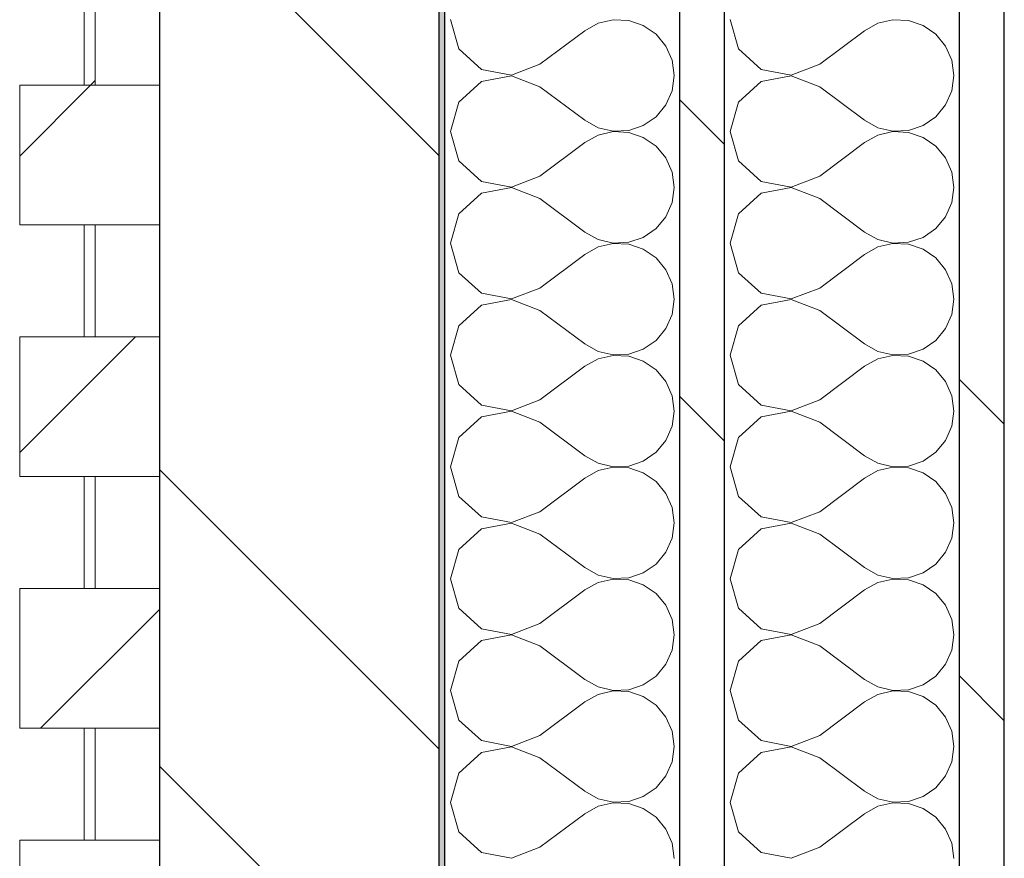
# Model space of a CAD drawing. Header units: millimetres. Extents: x 14199 to 94954, y 30513 to 87642.
# Tile 31 of 72: x 17304 to 17480, y 41680 to 41830. Entities that reach past the tile are written whole.
import ezdxf

# ---------------------------------------------------------------- set-up
doc = ezdxf.new("R2010")
doc.units = ezdxf.units.MM
doc.header["$MEASUREMENT"] = 0
doc.linetypes.add('Wipeout_Contour', pattern=[1000, 0, -1000])
doc.layers.add('Nouveau_Charpente _ Bardage.Charp_Couv_Zinc', color=7, linetype='Continuous')
doc.layers.add('Nouveau_Métal _ Bardage.Charp_Couv_Bard_Métal', color=7, linetype='Continuous')
pattern_1 = [(45, (0, 0), (-26.516504, 26.516504), [])]
pattern_2 = [(315, (0, 0), (79.5495, 79.5495), []), (315, (26.52, 26.52), (79.5495, 79.5495), [])]

# ---------------------------------------------------------------- blocks, each defined once
blk = doc.blocks.new('Mur-rideau_7')
at = {"color": 254, "linetype": 'Wipeout_Contour', "lineweight": 0, "ltscale": 181084.663641}
blk.add_wipeout([(17315.85, 41838.28), (17315.85, 41818.28), (17317.85, 41818.28), (17317.85, 41838.28)], dxfattribs=at).dxf.layer = 'Nouveau_Charpente _ Bardage.Charp_Couv_Zinc'
at = {"layer": 'Nouveau_Charpente _ Bardage.Charp_Couv_Zinc', "linetype": 'Continuous', "lineweight": 15}
h = blk.add_hatch(dxfattribs=at)
h.set_pattern_fill('Bois_massif', color=30, style=0, pattern_type=2)
h.set_pattern_definition(pattern_1)
h.paths.add_polyline_path([(17315.85, 41838.28), (17315.85, 41818.28), (17317.85, 41818.28), (17317.85, 41838.28)])
at = {"layer": 'Nouveau_Charpente _ Bardage.Charp_Couv_Zinc', "color": 33, "linetype": 'Continuous', "lineweight": 15, "true_color": 0xc1976c, "flags": 128}
blk.add_lwpolyline([(17315.85, 41838.28), (17317.85, 41838.28), (17317.85, 41818.28), (17315.85, 41818.28)], close=True, dxfattribs=at)
at = {"color": 254, "linetype": 'Wipeout_Contour', "lineweight": 0, "ltscale": 181001.517439}
blk.add_wipeout([(17304.35, 41818.28), (17304.35, 41793.28), (17329.35, 41793.28), (17329.35, 41818.28)], dxfattribs=at).dxf.layer = 'Nouveau_Charpente _ Bardage.Charp_Couv_Zinc'
at = {"layer": 'Nouveau_Charpente _ Bardage.Charp_Couv_Zinc', "linetype": 'Continuous', "lineweight": 15}
h = blk.add_hatch(dxfattribs=at)
h.set_pattern_fill('Bois_massif', color=30, style=0, pattern_type=2)
h.set_pattern_definition(pattern_1)
h.paths.add_polyline_path([(17304.35, 41818.28), (17304.35, 41793.28), (17329.35, 41793.28), (17329.35, 41818.28)])
at = {"layer": 'Nouveau_Charpente _ Bardage.Charp_Couv_Zinc', "color": 33, "linetype": 'Continuous', "lineweight": 15, "true_color": 0xc1976c, "flags": 128}
blk.add_lwpolyline([(17304.35, 41818.28), (17329.35, 41818.28), (17329.35, 41793.28), (17304.35, 41793.28)], close=True, dxfattribs=at)
at = {"color": 254, "linetype": 'Wipeout_Contour', "lineweight": 0, "ltscale": 180918.365787}
blk.add_wipeout([(17315.85, 41793.28), (17315.85, 41773.28), (17317.85, 41773.28), (17317.85, 41793.28)], dxfattribs=at).dxf.layer = 'Nouveau_Charpente _ Bardage.Charp_Couv_Zinc'
at = {"layer": 'Nouveau_Charpente _ Bardage.Charp_Couv_Zinc', "linetype": 'Continuous', "lineweight": 15}
h = blk.add_hatch(dxfattribs=at)
h.set_pattern_fill('Bois_massif', color=30, style=0, pattern_type=2)
h.set_pattern_definition(pattern_1)
h.paths.add_polyline_path([(17315.85, 41793.28), (17315.85, 41773.28), (17317.85, 41773.28), (17317.85, 41793.28)])
at = {"layer": 'Nouveau_Charpente _ Bardage.Charp_Couv_Zinc', "color": 33, "linetype": 'Continuous', "lineweight": 15, "true_color": 0xc1976c, "flags": 128}
blk.add_lwpolyline([(17315.85, 41793.28), (17317.85, 41793.28), (17317.85, 41773.28), (17315.85, 41773.28)], close=True, dxfattribs=at)
at = {"color": 254, "linetype": 'Wipeout_Contour', "lineweight": 0, "ltscale": 180835.232707}
blk.add_wipeout([(17304.35, 41773.28), (17304.35, 41748.28), (17329.35, 41748.28), (17329.35, 41773.28)], dxfattribs=at).dxf.layer = 'Nouveau_Charpente _ Bardage.Charp_Couv_Zinc'
at = {"layer": 'Nouveau_Charpente _ Bardage.Charp_Couv_Zinc', "linetype": 'Continuous', "lineweight": 15}
h = blk.add_hatch(dxfattribs=at)
h.set_pattern_fill('Bois_massif', color=30, style=0, pattern_type=2)
h.set_pattern_definition(pattern_1)
h.paths.add_polyline_path([(17304.35, 41773.28), (17304.35, 41748.28), (17329.35, 41748.28), (17329.35, 41773.28)])
at = {"layer": 'Nouveau_Charpente _ Bardage.Charp_Couv_Zinc', "color": 33, "linetype": 'Continuous', "lineweight": 15, "true_color": 0xc1976c, "flags": 128}
blk.add_lwpolyline([(17304.35, 41773.28), (17329.35, 41773.28), (17329.35, 41748.28), (17304.35, 41748.28)], close=True, dxfattribs=at)
at = {"color": 254, "linetype": 'Wipeout_Contour', "lineweight": 0, "ltscale": 180752.094185}
blk.add_wipeout([(17315.85, 41748.28), (17315.85, 41728.28), (17317.85, 41728.28), (17317.85, 41748.28)], dxfattribs=at).dxf.layer = 'Nouveau_Charpente _ Bardage.Charp_Couv_Zinc'
at = {"layer": 'Nouveau_Charpente _ Bardage.Charp_Couv_Zinc', "linetype": 'Continuous', "lineweight": 15}
h = blk.add_hatch(dxfattribs=at)
h.set_pattern_fill('Bois_massif', color=30, style=0, pattern_type=2)
h.set_pattern_definition(pattern_1)
h.paths.add_polyline_path([(17315.85, 41748.28), (17315.85, 41728.28), (17317.85, 41728.28), (17317.85, 41748.28)])
at = {"layer": 'Nouveau_Charpente _ Bardage.Charp_Couv_Zinc', "color": 33, "linetype": 'Continuous', "lineweight": 15, "true_color": 0xc1976c, "flags": 128}
blk.add_lwpolyline([(17315.85, 41748.28), (17317.85, 41748.28), (17317.85, 41728.28), (17315.85, 41728.28)], close=True, dxfattribs=at)
at = {"color": 254, "linetype": 'Wipeout_Contour', "lineweight": 0, "ltscale": 180668.974262}
blk.add_wipeout([(17304.35, 41728.28), (17304.35, 41703.28), (17329.35, 41703.28), (17329.35, 41728.28)], dxfattribs=at).dxf.layer = 'Nouveau_Charpente _ Bardage.Charp_Couv_Zinc'
at = {"layer": 'Nouveau_Charpente _ Bardage.Charp_Couv_Zinc', "linetype": 'Continuous', "lineweight": 15}
h = blk.add_hatch(dxfattribs=at)
h.set_pattern_fill('Bois_massif', color=30, style=0, pattern_type=2)
h.set_pattern_definition(pattern_1)
h.paths.add_polyline_path([(17304.35, 41728.28), (17304.35, 41703.28), (17329.35, 41703.28), (17329.35, 41728.28)])
at = {"layer": 'Nouveau_Charpente _ Bardage.Charp_Couv_Zinc', "color": 33, "linetype": 'Continuous', "lineweight": 15, "true_color": 0xc1976c, "flags": 128}
blk.add_lwpolyline([(17304.35, 41728.28), (17329.35, 41728.28), (17329.35, 41703.28), (17304.35, 41703.28)], close=True, dxfattribs=at)
at = {"color": 254, "linetype": 'Wipeout_Contour', "lineweight": 0, "ltscale": 180585.848908}
blk.add_wipeout([(17315.85, 41703.28), (17315.85, 41683.28), (17317.85, 41683.28), (17317.85, 41703.28)], dxfattribs=at).dxf.layer = 'Nouveau_Charpente _ Bardage.Charp_Couv_Zinc'
at = {"layer": 'Nouveau_Charpente _ Bardage.Charp_Couv_Zinc', "linetype": 'Continuous', "lineweight": 15}
h = blk.add_hatch(dxfattribs=at)
h.set_pattern_fill('Bois_massif', color=30, style=0, pattern_type=2)
h.set_pattern_definition(pattern_1)
h.paths.add_polyline_path([(17315.85, 41703.28), (17315.85, 41683.28), (17317.85, 41683.28), (17317.85, 41703.28)])
at = {"layer": 'Nouveau_Charpente _ Bardage.Charp_Couv_Zinc', "color": 33, "linetype": 'Continuous', "lineweight": 15, "true_color": 0xc1976c, "flags": 128}
blk.add_lwpolyline([(17315.85, 41703.28), (17317.85, 41703.28), (17317.85, 41683.28), (17315.85, 41683.28)], close=True, dxfattribs=at)
at = {"color": 254, "linetype": 'Wipeout_Contour', "lineweight": 0, "ltscale": 180502.742178}
blk.add_wipeout([(17304.35, 41683.28), (17304.35, 41658.28), (17329.35, 41658.28), (17329.35, 41683.28)], dxfattribs=at).dxf.layer = 'Nouveau_Charpente _ Bardage.Charp_Couv_Zinc'
at = {"layer": 'Nouveau_Charpente _ Bardage.Charp_Couv_Zinc', "linetype": 'Continuous', "lineweight": 15}
h = blk.add_hatch(dxfattribs=at)
h.set_pattern_fill('Bois_massif', color=30, style=0, pattern_type=2)
h.set_pattern_definition(pattern_1)
h.paths.add_polyline_path([(17304.35, 41683.28), (17304.35, 41658.28), (17329.35, 41658.28), (17329.35, 41683.28)])
at = {"layer": 'Nouveau_Charpente _ Bardage.Charp_Couv_Zinc', "color": 33, "linetype": 'Continuous', "lineweight": 15, "true_color": 0xc1976c, "flags": 128}
blk.add_lwpolyline([(17304.35, 41683.28), (17329.35, 41683.28), (17329.35, 41658.28), (17304.35, 41658.28)], close=True, dxfattribs=at)
blk = doc.blocks.new('*X262')
at = {"layer": 'Nouveau_Métal _ Bardage.Charp_Couv_Bard_Métal', "color": 2, "linetype": 'Continuous', "lineweight": 15, "true_color": 0xfee600}
for p, q in [((17431.35, 41830), (17432.84, 41824.74)), ((17460.45, 41829.96), (17457.76, 41829.34)), ((17463.21, 41829.83), (17460.45, 41829.96)), ((17457.76, 41829.34), (17455.35, 41828)), ((17465.82, 41828.94), (17463.21, 41829.83)), ((17468.09, 41827.38), (17465.82, 41828.94)), ((17447.35, 41822), (17455.35, 41828)), ((17469.85, 41825.26), (17468.09, 41827.38)), ((17432.84, 41824.74), (17436.88, 41821.06)), ((17470.97, 41822.73), (17469.85, 41825.26)), ((17442.25, 41820.04), (17447.35, 41822)), ((17471.35, 41820), (17470.97, 41822.73)), ((17436.88, 41821.06), (17442.25, 41820.04)), ((17442.25, 41819.96), (17436.88, 41818.94)), ((17447.35, 41818), (17442.25, 41819.96)), ((17470.97, 41817.27), (17471.35, 41820)), ((17436.88, 41818.94), (17432.84, 41815.26)), ((17447.35, 41818), (17455.35, 41812)), ((17469.85, 41814.74), (17470.97, 41817.27)), ((17432.84, 41815.26), (17431.35, 41810)), ((17468.09, 41812.62), (17469.85, 41814.74)), ((17465.82, 41811.06), (17468.09, 41812.62)), ((17455.35, 41812), (17457.76, 41810.66)), ((17457.76, 41810.66), (17460.45, 41810.04)), ((17463.21, 41810.17), (17465.82, 41811.06)), ((17431.35, 41810), (17432.84, 41804.74)), ((17457.76, 41809.34), (17455.35, 41808)), ((17460.45, 41809.96), (17457.76, 41809.34)), ((17460.45, 41810.04), (17463.21, 41810.17)), ((17463.21, 41809.83), (17460.45, 41809.96)), ((17465.82, 41808.94), (17463.21, 41809.83)), ((17468.09, 41807.38), (17465.82, 41808.94)), ((17447.35, 41802), (17455.35, 41808)), ((17469.85, 41805.26), (17468.09, 41807.38)), ((17432.84, 41804.74), (17436.88, 41801.06)), ((17470.97, 41802.73), (17469.85, 41805.26)), ((17442.25, 41800.04), (17447.35, 41802)), ((17471.35, 41800), (17470.97, 41802.73)), ((17436.88, 41801.06), (17442.25, 41800.04)), ((17436.88, 41798.94), (17432.84, 41795.26)), ((17442.25, 41799.96), (17436.88, 41798.94)), ((17447.35, 41798), (17442.25, 41799.96)), ((17470.97, 41797.27), (17471.35, 41800)), ((17447.35, 41798), (17455.35, 41792)), ((17469.85, 41794.74), (17470.97, 41797.27)), ((17432.84, 41795.26), (17431.35, 41790)), ((17468.09, 41792.62), (17469.85, 41794.74)), ((17455.35, 41792), (17457.76, 41790.66)), ((17465.82, 41791.06), (17468.09, 41792.62)), ((17431.35, 41790), (17432.84, 41784.74)), ((17457.76, 41790.66), (17460.45, 41790.04)), ((17460.45, 41789.96), (17457.76, 41789.34)), ((17460.45, 41790.04), (17463.21, 41790.17)), ((17463.21, 41789.83), (17460.45, 41789.96)), ((17463.21, 41790.17), (17465.82, 41791.06)), ((17465.82, 41788.94), (17463.21, 41789.83)), ((17447.35, 41782), (17455.35, 41788)), ((17457.76, 41789.34), (17455.35, 41788)), ((17468.09, 41787.38), (17465.82, 41788.94)), ((17469.85, 41785.26), (17468.09, 41787.38)), ((17432.84, 41784.74), (17436.88, 41781.06)), ((17470.97, 41782.73), (17469.85, 41785.26)), ((17471.35, 41780), (17470.97, 41782.73)), ((17436.88, 41781.06), (17442.25, 41780.04)), ((17442.25, 41780.04), (17447.35, 41782)), ((17436.88, 41778.94), (17432.84, 41775.26)), ((17442.25, 41779.96), (17436.88, 41778.94)), ((17447.35, 41778), (17442.25, 41779.96)), ((17470.97, 41777.27), (17471.35, 41780)), ((17447.35, 41778), (17455.35, 41772)), ((17469.85, 41774.74), (17470.97, 41777.27)), ((17432.84, 41775.26), (17431.35, 41770)), ((17468.09, 41772.62), (17469.85, 41774.74)), ((17455.35, 41772), (17457.76, 41770.66)), ((17465.82, 41771.06), (17468.09, 41772.62)), ((17457.76, 41770.66), (17460.45, 41770.04)), ((17460.45, 41770.04), (17463.21, 41770.17)), ((17463.21, 41770.17), (17465.82, 41771.06)), ((17431.35, 41770), (17432.84, 41764.74)), ((17457.76, 41769.34), (17455.35, 41768)), ((17460.45, 41769.96), (17457.76, 41769.34)), ((17463.21, 41769.83), (17460.45, 41769.96)), ((17465.82, 41768.94), (17463.21, 41769.83)), ((17468.09, 41767.38), (17465.82, 41768.94)), ((17447.35, 41762), (17455.35, 41768)), ((17469.85, 41765.26), (17468.09, 41767.38)), ((17470.97, 41762.73), (17469.85, 41765.26)), ((17432.84, 41764.74), (17436.88, 41761.06)), ((17442.25, 41760.04), (17447.35, 41762)), ((17471.35, 41760), (17470.97, 41762.73)), ((17436.88, 41761.06), (17442.25, 41760.04)), ((17442.25, 41759.96), (17436.88, 41758.94)), ((17447.35, 41758), (17442.25, 41759.96)), ((17470.97, 41757.27), (17471.35, 41760)), ((17436.88, 41758.94), (17432.84, 41755.26)), ((17447.35, 41758), (17455.35, 41752)), ((17469.85, 41754.74), (17470.97, 41757.27)), ((17432.84, 41755.26), (17431.35, 41750)), ((17468.09, 41752.62), (17469.85, 41754.74)), ((17465.82, 41751.06), (17468.09, 41752.62)), ((17455.35, 41752), (17457.76, 41750.66)), ((17463.21, 41750.17), (17465.82, 41751.06)), ((17431.35, 41750), (17432.84, 41744.74)), ((17457.76, 41749.34), (17455.35, 41748)), ((17457.76, 41750.66), (17460.45, 41750.04)), ((17460.45, 41749.96), (17457.76, 41749.34)), ((17460.45, 41750.04), (17463.21, 41750.17)), ((17463.21, 41749.83), (17460.45, 41749.96)), ((17465.82, 41748.94), (17463.21, 41749.83)), ((17447.35, 41742), (17455.35, 41748)), ((17468.09, 41747.38), (17465.82, 41748.94)), ((17469.85, 41745.26), (17468.09, 41747.38)), ((17432.84, 41744.74), (17436.88, 41741.06)), ((17470.97, 41742.73), (17469.85, 41745.26)), ((17442.25, 41740.04), (17447.35, 41742)), ((17471.35, 41740), (17470.97, 41742.73)), ((17436.88, 41741.06), (17442.25, 41740.04)), ((17436.88, 41738.94), (17432.84, 41735.26)), ((17442.25, 41739.96), (17436.88, 41738.94)), ((17447.35, 41738), (17442.25, 41739.96)), ((17470.97, 41737.27), (17471.35, 41740)), ((17447.35, 41738), (17455.35, 41732)), ((17469.85, 41734.74), (17470.97, 41737.27)), ((17432.84, 41735.26), (17431.35, 41730)), ((17468.09, 41732.62), (17469.85, 41734.74)), ((17455.35, 41732), (17457.76, 41730.66)), ((17465.82, 41731.06), (17468.09, 41732.62)), ((17431.35, 41730), (17432.84, 41724.74)), ((17457.76, 41730.66), (17460.45, 41730.04)), ((17460.45, 41729.96), (17457.76, 41729.34)), ((17460.45, 41730.04), (17463.21, 41730.17)), ((17463.21, 41729.83), (17460.45, 41729.96)), ((17463.21, 41730.17), (17465.82, 41731.06)), ((17465.82, 41728.94), (17463.21, 41729.83)), ((17447.35, 41722), (17455.35, 41728)), ((17457.76, 41729.34), (17455.35, 41728)), ((17468.09, 41727.38), (17465.82, 41728.94)), ((17469.85, 41725.26), (17468.09, 41727.38)), ((17432.84, 41724.74), (17436.88, 41721.06)), ((17470.97, 41722.73), (17469.85, 41725.26)), ((17471.35, 41720), (17470.97, 41722.73)), ((17436.88, 41721.06), (17442.25, 41720.04)), ((17442.25, 41720.04), (17447.35, 41722)), ((17442.25, 41719.96), (17436.88, 41718.94)), ((17447.35, 41718), (17442.25, 41719.96)), ((17470.97, 41717.27), (17471.35, 41720)), ((17436.88, 41718.94), (17432.84, 41715.26)), ((17447.35, 41718), (17455.35, 41712)), ((17469.85, 41714.74), (17470.97, 41717.27)), ((17432.84, 41715.26), (17431.35, 41710)), ((17468.09, 41712.62), (17469.85, 41714.74)), ((17465.82, 41711.06), (17468.09, 41712.62)), ((17455.35, 41712), (17457.76, 41710.66)), ((17457.76, 41710.66), (17460.45, 41710.04)), ((17463.21, 41710.17), (17465.82, 41711.06)), ((17431.35, 41710), (17432.84, 41704.74)), ((17457.76, 41709.34), (17455.35, 41708)), ((17460.45, 41709.96), (17457.76, 41709.34)), ((17460.45, 41710.04), (17463.21, 41710.17)), ((17463.21, 41709.83), (17460.45, 41709.96)), ((17465.82, 41708.94), (17463.21, 41709.83)), ((17468.09, 41707.38), (17465.82, 41708.94)), ((17447.35, 41702), (17455.35, 41708)), ((17469.85, 41705.26), (17468.09, 41707.38)), ((17470.97, 41702.73), (17469.85, 41705.26)), ((17432.84, 41704.74), (17436.88, 41701.06)), ((17442.25, 41700.04), (17447.35, 41702)), ((17471.35, 41700), (17470.97, 41702.73)), ((17436.88, 41701.06), (17442.25, 41700.04)), ((17442.25, 41699.96), (17436.88, 41698.94)), ((17447.35, 41698), (17442.25, 41699.96)), ((17470.97, 41697.27), (17471.35, 41700)), ((17436.88, 41698.94), (17432.84, 41695.26)), ((17447.35, 41698), (17455.35, 41692)), ((17469.85, 41694.74), (17470.97, 41697.27)), ((17432.84, 41695.26), (17431.35, 41690)), ((17468.09, 41692.62), (17469.85, 41694.74)), ((17455.35, 41692), (17457.76, 41690.66)), ((17463.21, 41690.17), (17465.82, 41691.06)), ((17465.82, 41691.06), (17468.09, 41692.62)), ((17431.35, 41690), (17432.84, 41684.74)), ((17457.76, 41689.34), (17455.35, 41688)), ((17457.76, 41690.66), (17460.45, 41690.04)), ((17460.45, 41689.96), (17457.76, 41689.34)), ((17460.45, 41690.04), (17463.21, 41690.17)), ((17463.21, 41689.83), (17460.45, 41689.96)), ((17465.82, 41688.94), (17463.21, 41689.83)), ((17447.35, 41682), (17455.35, 41688)), ((17468.09, 41687.38), (17465.82, 41688.94)), ((17469.85, 41685.26), (17468.09, 41687.38)), ((17432.84, 41684.74), (17436.88, 41681.06)), ((17470.97, 41682.73), (17469.85, 41685.26)), ((17471.35, 41680), (17470.97, 41682.73)), ((17436.88, 41681.06), (17442.25, 41680.04)), ((17442.25, 41680.04), (17447.35, 41682))]:
    blk.add_line(p, q, dxfattribs=at)
blk = doc.blocks.new('*X267')
at = {"layer": 'Nouveau_Métal _ Bardage.Charp_Couv_Bard_Métal', "color": 2, "linetype": 'Continuous', "lineweight": 15, "true_color": 0xfee600}
for p, q in [((17381.35, 41830), (17382.84, 41824.74)), ((17410.45, 41829.96), (17407.76, 41829.34)), ((17413.21, 41829.83), (17410.45, 41829.96)), ((17407.76, 41829.34), (17405.35, 41828)), ((17415.82, 41828.94), (17413.21, 41829.83)), ((17418.09, 41827.38), (17415.82, 41828.94)), ((17397.35, 41822), (17405.35, 41828)), ((17419.85, 41825.26), (17418.09, 41827.38)), ((17382.84, 41824.74), (17386.88, 41821.06)), ((17420.97, 41822.73), (17419.85, 41825.26)), ((17392.25, 41820.04), (17397.35, 41822)), ((17421.35, 41820), (17420.97, 41822.73)), ((17386.88, 41821.06), (17392.25, 41820.04)), ((17392.25, 41819.96), (17386.88, 41818.94)), ((17397.35, 41818), (17392.25, 41819.96)), ((17420.97, 41817.27), (17421.35, 41820)), ((17386.88, 41818.94), (17382.84, 41815.26)), ((17397.35, 41818), (17405.35, 41812)), ((17419.85, 41814.74), (17420.97, 41817.27)), ((17382.84, 41815.26), (17381.35, 41810)), ((17418.09, 41812.62), (17419.85, 41814.74)), ((17415.82, 41811.06), (17418.09, 41812.62)), ((17405.35, 41812), (17407.76, 41810.66)), ((17407.76, 41810.66), (17410.45, 41810.04)), ((17413.21, 41810.17), (17415.82, 41811.06)), ((17381.35, 41810), (17382.84, 41804.74)), ((17407.76, 41809.34), (17405.35, 41808)), ((17410.45, 41809.96), (17407.76, 41809.34)), ((17410.45, 41810.04), (17413.21, 41810.17)), ((17413.21, 41809.83), (17410.45, 41809.96)), ((17415.82, 41808.94), (17413.21, 41809.83)), ((17418.09, 41807.38), (17415.82, 41808.94)), ((17397.35, 41802), (17405.35, 41808)), ((17419.85, 41805.26), (17418.09, 41807.38)), ((17382.84, 41804.74), (17386.88, 41801.06)), ((17420.97, 41802.73), (17419.85, 41805.26)), ((17392.25, 41800.04), (17397.35, 41802)), ((17421.35, 41800), (17420.97, 41802.73)), ((17386.88, 41801.06), (17392.25, 41800.04)), ((17386.88, 41798.94), (17382.84, 41795.26)), ((17392.25, 41799.96), (17386.88, 41798.94)), ((17397.35, 41798), (17392.25, 41799.96)), ((17420.97, 41797.27), (17421.35, 41800)), ((17397.35, 41798), (17405.35, 41792)), ((17419.85, 41794.74), (17420.97, 41797.27)), ((17382.84, 41795.26), (17381.35, 41790)), ((17418.09, 41792.62), (17419.85, 41794.74)), ((17405.35, 41792), (17407.76, 41790.66)), ((17415.82, 41791.06), (17418.09, 41792.62)), ((17381.35, 41790), (17382.84, 41784.74)), ((17407.76, 41790.66), (17410.45, 41790.04)), ((17410.45, 41789.96), (17407.76, 41789.34)), ((17410.45, 41790.04), (17413.21, 41790.17)), ((17413.21, 41789.83), (17410.45, 41789.96)), ((17413.21, 41790.17), (17415.82, 41791.06)), ((17415.82, 41788.94), (17413.21, 41789.83)), ((17397.35, 41782), (17405.35, 41788)), ((17407.76, 41789.34), (17405.35, 41788)), ((17418.09, 41787.38), (17415.82, 41788.94)), ((17419.85, 41785.26), (17418.09, 41787.38)), ((17382.84, 41784.74), (17386.88, 41781.06)), ((17420.97, 41782.73), (17419.85, 41785.26)), ((17421.35, 41780), (17420.97, 41782.73)), ((17386.88, 41781.06), (17392.25, 41780.04)), ((17392.25, 41780.04), (17397.35, 41782)), ((17386.88, 41778.94), (17382.84, 41775.26)), ((17392.25, 41779.96), (17386.88, 41778.94)), ((17397.35, 41778), (17392.25, 41779.96)), ((17420.97, 41777.27), (17421.35, 41780)), ((17397.35, 41778), (17405.35, 41772)), ((17419.85, 41774.74), (17420.97, 41777.27)), ((17382.84, 41775.26), (17381.35, 41770)), ((17418.09, 41772.62), (17419.85, 41774.74)), ((17405.35, 41772), (17407.76, 41770.66)), ((17415.82, 41771.06), (17418.09, 41772.62)), ((17407.76, 41770.66), (17410.45, 41770.04)), ((17410.45, 41770.04), (17413.21, 41770.17)), ((17413.21, 41770.17), (17415.82, 41771.06)), ((17381.35, 41770), (17382.84, 41764.74)), ((17407.76, 41769.34), (17405.35, 41768)), ((17410.45, 41769.96), (17407.76, 41769.34)), ((17413.21, 41769.83), (17410.45, 41769.96)), ((17415.82, 41768.94), (17413.21, 41769.83)), ((17418.09, 41767.38), (17415.82, 41768.94)), ((17397.35, 41762), (17405.35, 41768)), ((17419.85, 41765.26), (17418.09, 41767.38)), ((17420.97, 41762.73), (17419.85, 41765.26)), ((17382.84, 41764.74), (17386.88, 41761.06)), ((17392.25, 41760.04), (17397.35, 41762)), ((17421.35, 41760), (17420.97, 41762.73)), ((17386.88, 41761.06), (17392.25, 41760.04)), ((17392.25, 41759.96), (17386.88, 41758.94)), ((17397.35, 41758), (17392.25, 41759.96)), ((17420.97, 41757.27), (17421.35, 41760)), ((17386.88, 41758.94), (17382.84, 41755.26)), ((17397.35, 41758), (17405.35, 41752)), ((17419.85, 41754.74), (17420.97, 41757.27)), ((17382.84, 41755.26), (17381.35, 41750)), ((17418.09, 41752.62), (17419.85, 41754.74)), ((17415.82, 41751.06), (17418.09, 41752.62)), ((17405.35, 41752), (17407.76, 41750.66)), ((17413.21, 41750.17), (17415.82, 41751.06)), ((17381.35, 41750), (17382.84, 41744.74)), ((17407.76, 41749.34), (17405.35, 41748)), ((17407.76, 41750.66), (17410.45, 41750.04)), ((17410.45, 41749.96), (17407.76, 41749.34)), ((17410.45, 41750.04), (17413.21, 41750.17)), ((17413.21, 41749.83), (17410.45, 41749.96)), ((17415.82, 41748.94), (17413.21, 41749.83)), ((17397.35, 41742), (17405.35, 41748)), ((17418.09, 41747.38), (17415.82, 41748.94)), ((17419.85, 41745.26), (17418.09, 41747.38)), ((17382.84, 41744.74), (17386.88, 41741.06)), ((17420.97, 41742.73), (17419.85, 41745.26)), ((17392.25, 41740.04), (17397.35, 41742)), ((17421.35, 41740), (17420.97, 41742.73)), ((17386.88, 41741.06), (17392.25, 41740.04)), ((17386.88, 41738.94), (17382.84, 41735.26)), ((17392.25, 41739.96), (17386.88, 41738.94)), ((17397.35, 41738), (17392.25, 41739.96)), ((17420.97, 41737.27), (17421.35, 41740)), ((17397.35, 41738), (17405.35, 41732)), ((17419.85, 41734.74), (17420.97, 41737.27)), ((17382.84, 41735.26), (17381.35, 41730)), ((17418.09, 41732.62), (17419.85, 41734.74)), ((17405.35, 41732), (17407.76, 41730.66)), ((17415.82, 41731.06), (17418.09, 41732.62)), ((17381.35, 41730), (17382.84, 41724.74)), ((17407.76, 41730.66), (17410.45, 41730.04)), ((17410.45, 41729.96), (17407.76, 41729.34)), ((17410.45, 41730.04), (17413.21, 41730.17)), ((17413.21, 41729.83), (17410.45, 41729.96)), ((17413.21, 41730.17), (17415.82, 41731.06)), ((17415.82, 41728.94), (17413.21, 41729.83)), ((17397.35, 41722), (17405.35, 41728)), ((17407.76, 41729.34), (17405.35, 41728)), ((17418.09, 41727.38), (17415.82, 41728.94)), ((17419.85, 41725.26), (17418.09, 41727.38)), ((17382.84, 41724.74), (17386.88, 41721.06)), ((17420.97, 41722.73), (17419.85, 41725.26)), ((17421.35, 41720), (17420.97, 41722.73)), ((17386.88, 41721.06), (17392.25, 41720.04)), ((17392.25, 41720.04), (17397.35, 41722)), ((17392.25, 41719.96), (17386.88, 41718.94)), ((17397.35, 41718), (17392.25, 41719.96)), ((17420.97, 41717.27), (17421.35, 41720)), ((17386.88, 41718.94), (17382.84, 41715.26)), ((17397.35, 41718), (17405.35, 41712)), ((17419.85, 41714.74), (17420.97, 41717.27)), ((17382.84, 41715.26), (17381.35, 41710)), ((17418.09, 41712.62), (17419.85, 41714.74)), ((17415.82, 41711.06), (17418.09, 41712.62)), ((17405.35, 41712), (17407.76, 41710.66)), ((17407.76, 41710.66), (17410.45, 41710.04)), ((17413.21, 41710.17), (17415.82, 41711.06)), ((17381.35, 41710), (17382.84, 41704.74)), ((17407.76, 41709.34), (17405.35, 41708)), ((17410.45, 41709.96), (17407.76, 41709.34)), ((17410.45, 41710.04), (17413.21, 41710.17)), ((17413.21, 41709.83), (17410.45, 41709.96)), ((17415.82, 41708.94), (17413.21, 41709.83)), ((17418.09, 41707.38), (17415.82, 41708.94)), ((17397.35, 41702), (17405.35, 41708)), ((17419.85, 41705.26), (17418.09, 41707.38)), ((17420.97, 41702.73), (17419.85, 41705.26)), ((17382.84, 41704.74), (17386.88, 41701.06)), ((17392.25, 41700.04), (17397.35, 41702)), ((17421.35, 41700), (17420.97, 41702.73)), ((17386.88, 41701.06), (17392.25, 41700.04)), ((17392.25, 41699.96), (17386.88, 41698.94)), ((17397.35, 41698), (17392.25, 41699.96)), ((17420.97, 41697.27), (17421.35, 41700)), ((17386.88, 41698.94), (17382.84, 41695.26)), ((17397.35, 41698), (17405.35, 41692)), ((17419.85, 41694.74), (17420.97, 41697.27)), ((17382.84, 41695.26), (17381.35, 41690)), ((17418.09, 41692.62), (17419.85, 41694.74)), ((17405.35, 41692), (17407.76, 41690.66)), ((17413.21, 41690.17), (17415.82, 41691.06)), ((17415.82, 41691.06), (17418.09, 41692.62)), ((17381.35, 41690), (17382.84, 41684.74)), ((17407.76, 41689.34), (17405.35, 41688)), ((17407.76, 41690.66), (17410.45, 41690.04)), ((17410.45, 41689.96), (17407.76, 41689.34)), ((17410.45, 41690.04), (17413.21, 41690.17)), ((17413.21, 41689.83), (17410.45, 41689.96)), ((17415.82, 41688.94), (17413.21, 41689.83)), ((17397.35, 41682), (17405.35, 41688)), ((17418.09, 41687.38), (17415.82, 41688.94)), ((17419.85, 41685.26), (17418.09, 41687.38)), ((17382.84, 41684.74), (17386.88, 41681.06)), ((17420.97, 41682.73), (17419.85, 41685.26)), ((17421.35, 41680), (17420.97, 41682.73)), ((17386.88, 41681.06), (17392.25, 41680.04)), ((17392.25, 41680.04), (17397.35, 41682))]:
    blk.add_line(p, q, dxfattribs=at)
blk = doc.blocks.new('*X272')
at = {"layer": 'Nouveau_Métal _ Bardage.Charp_Couv_Bard_Métal', "linetype": 'Continuous', "lineweight": 15, "true_color": 0xc1976c}
blk.add_hatch(color=33, dxfattribs=at).paths.add_polyline_path([(17379.35, 42918.28), (17379.35, 40958.28), (17380.35, 40958.28), (17380.35, 42918.28)])
blk = doc.blocks.new('Mur_5', base_point=(17480.35, 33778.28))
at = {"color": 254, "linetype": 'Wipeout_Contour', "lineweight": 0, "ltscale": 181741.97574}
blk.add_wipeout([(17480.35, 42918.28), (17472.35, 42918.28), (17472.35, 40958.28), (17480.35, 40958.28)], dxfattribs=at).dxf.layer = 'Nouveau_Métal _ Bardage.Charp_Couv_Bard_Métal'
at = {"layer": 'Nouveau_Métal _ Bardage.Charp_Couv_Bard_Métal', "linetype": 'Continuous', "lineweight": 15, "true_color": 0x2e45b3}
h = blk.add_hatch(dxfattribs=at)
h.set_pattern_fill('Acier', color=175, style=0, pattern_type=2)
h.set_pattern_definition(pattern_2)
h.paths.add_polyline_path([(17480.35, 42918.28), (17472.35, 42918.28), (17472.35, 40958.28), (17480.35, 40958.28)])
at = {"layer": 'Nouveau_Métal _ Bardage.Charp_Couv_Bard_Métal', "color": 7, "linetype": 'Continuous', "lineweight": 25, "flags": 128}
blk.add_lwpolyline([(17480.35, 40958.28), (17480.35, 42918.28)], dxfattribs=at)
at = {"color": 254, "linetype": 'Wipeout_Contour', "lineweight": 0, "ltscale": 181703.535451}
blk.add_wipeout([(17430.35, 42918.28), (17430.35, 40958.28), (17472.35, 40958.28), (17472.35, 42918.28)], dxfattribs=at).dxf.layer = 'Nouveau_Métal _ Bardage.Charp_Couv_Bard_Métal'
at = {"layer": 'Nouveau_Métal _ Bardage.Charp_Couv_Bard_Métal', "color": 7, "linetype": 'Continuous', "lineweight": 25}
blk.add_line((17472.35, 40958.28), (17472.35, 42918.28), dxfattribs=at)
at = {"layer": 'Nouveau_Métal _ Bardage.Charp_Couv_Bard_Métal', "color": 7, "lineweight": 40}
blk.add_blockref('*X262', (0, 0), dxfattribs=at)
at = {"color": 254, "linetype": 'Wipeout_Contour', "lineweight": 0, "ltscale": 181665.110917}
blk.add_wipeout([(17422.35, 42918.28), (17422.35, 40958.28), (17430.35, 40958.28), (17430.35, 42918.28)], dxfattribs=at).dxf.layer = 'Nouveau_Métal _ Bardage.Charp_Couv_Bard_Métal'
at = {"layer": 'Nouveau_Métal _ Bardage.Charp_Couv_Bard_Métal', "linetype": 'Continuous', "lineweight": 15, "true_color": 0x2e45b3}
h = blk.add_hatch(dxfattribs=at)
h.set_pattern_fill('Acier', color=175, style=0, pattern_type=2)
h.set_pattern_definition(pattern_2)
h.paths.add_polyline_path([(17422.35, 42918.28), (17422.35, 40958.28), (17430.35, 40958.28), (17430.35, 42918.28)])
at = {"layer": 'Nouveau_Métal _ Bardage.Charp_Couv_Bard_Métal', "color": 7, "linetype": 'Continuous', "lineweight": 25}
blk.add_line((17430.35, 40958.28), (17430.35, 42918.28), dxfattribs=at)
at = {"color": 254, "linetype": 'Wipeout_Contour', "lineweight": 0, "ltscale": 181626.764951}
blk.add_wipeout([(17380.35, 42918.28), (17380.35, 40958.28), (17422.35, 40958.28), (17422.35, 42918.28)], dxfattribs=at).dxf.layer = 'Nouveau_Métal _ Bardage.Charp_Couv_Bard_Métal'
at = {"layer": 'Nouveau_Métal _ Bardage.Charp_Couv_Bard_Métal', "color": 7, "linetype": 'Continuous', "lineweight": 25}
blk.add_line((17422.35, 40958.28), (17422.35, 42918.28), dxfattribs=at)
at = {"layer": 'Nouveau_Métal _ Bardage.Charp_Couv_Bard_Métal', "color": 7, "lineweight": 40}
blk.add_blockref('*X267', (0, 0), dxfattribs=at)
at = {"color": 254, "linetype": 'Wipeout_Contour', "lineweight": 0, "ltscale": 181593.794477}
blk.add_wipeout([(17379.35, 42918.28), (17379.35, 40958.28), (17380.35, 40958.28), (17380.35, 42918.28)], dxfattribs=at).dxf.layer = 'Nouveau_Métal _ Bardage.Charp_Couv_Bard_Métal'
at = {"layer": 'Nouveau_Métal _ Bardage.Charp_Couv_Bard_Métal', "color": 7, "linetype": 'Continuous', "lineweight": 25}
blk.add_line((17380.35, 40958.28), (17380.35, 42918.28), dxfattribs=at)
at = {"layer": 'Nouveau_Métal _ Bardage.Charp_Couv_Bard_Métal', "color": 7, "lineweight": 40}
blk.add_blockref('*X272', (0, 0), dxfattribs=at)
at = {"color": 254, "linetype": 'Wipeout_Contour', "lineweight": 0, "ltscale": 181554.777993}
blk.add_wipeout([(17379.35, 42918.28), (17329.35, 42918.28), (17329.35, 40958.28), (17379.35, 40958.28)], dxfattribs=at).dxf.layer = 'Nouveau_Métal _ Bardage.Charp_Couv_Bard_Métal'
at = {"layer": 'Nouveau_Métal _ Bardage.Charp_Couv_Bard_Métal', "linetype": 'Continuous', "lineweight": 15, "true_color": 0x2e45b3}
h = blk.add_hatch(dxfattribs=at)
h.set_pattern_fill('Acier', color=175, style=0, pattern_type=2)
h.set_pattern_definition(pattern_2)
h.paths.add_polyline_path([(17379.35, 42918.28), (17329.35, 42918.28), (17329.35, 40958.28), (17379.35, 40958.28)])
at = {"layer": 'Nouveau_Métal _ Bardage.Charp_Couv_Bard_Métal', "color": 7, "linetype": 'Continuous', "lineweight": 25}
blk.add_line((17379.35, 40958.28), (17379.35, 42918.28), dxfattribs=at)
at = {"layer": 'Nouveau_Métal _ Bardage.Charp_Couv_Bard_Métal', "color": 7, "linetype": 'Continuous', "lineweight": 25, "flags": 128}
blk.add_lwpolyline([(17329.35, 42918.28), (17329.35, 40958.28)], dxfattribs=at)

msp = doc.modelspace()

# ---------------------------------------------------------------- block references
at = {"layer": 'Nouveau_Charpente _ Bardage.Charp_Couv_Zinc', "linetype": 'Continuous', "lineweight": 0}
msp.add_blockref('Mur-rideau_7', (0, 0), dxfattribs=at)

# ---------------------------------------------------------------- next in the draw order: block references
at = {"layer": 'Nouveau_Métal _ Bardage.Charp_Couv_Bard_Métal', "color": 7, "lineweight": 40}
msp.add_blockref('Mur_5', (17480.35, 33778.28), dxfattribs=at)

doc.saveas('drawing.dxf')
